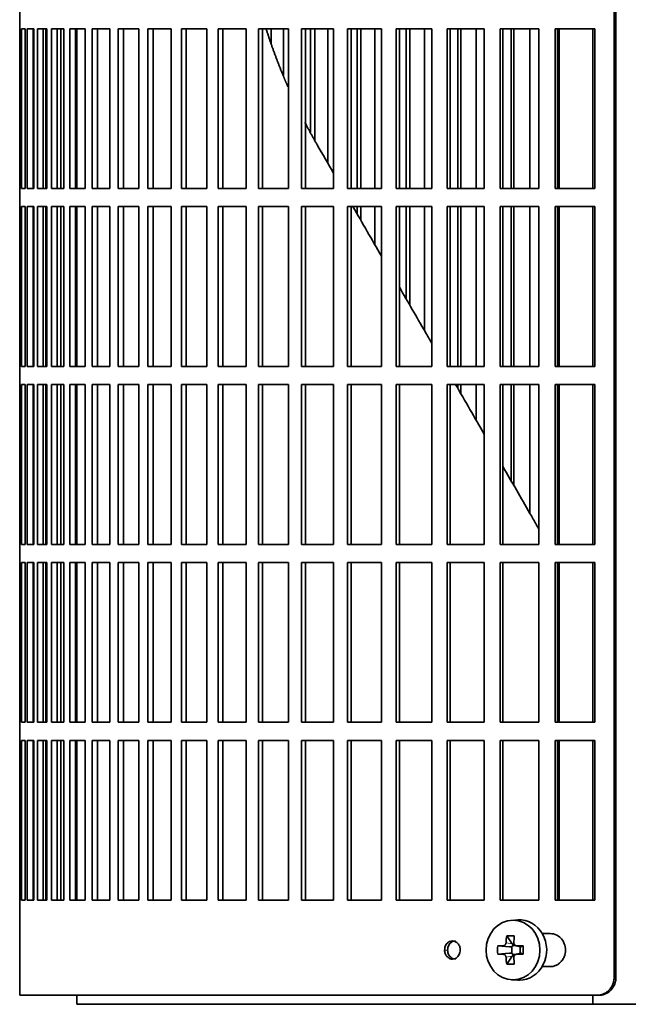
# Model space of a CAD drawing. Header units: millimetres. Extents: x 447 to 1322, y -2015 to 1714.
# Tile 14 of 31: x 454 to 554, y -329 to -166. Entities that reach past the tile are written whole.
import ezdxf

# ---------------------------------------------------------------- set-up
doc = ezdxf.new("R2010")
doc.units = ezdxf.units.MM
for name, color, linetype in [('M5X8_UNI7687', 7, 'Continuous'), ('VSI344-454_FILTR', 7, 'Continuous'), ('VSI344-454_SUPPO', 7, 'Continuous')]:
    doc.layers.add(name, color=color, linetype=linetype)

# ---------------------------------------------------------------- blocks, each defined once
blk = doc.blocks.new('SE')
at = {"layer": 'M5X8_UNI7687', "color": 7, "linetype": 'Continuous', "lineweight": 35}
for p, q in [((536.1, -315.48), (535.05, -315.55)), ((534.27, -318.14), (535.18, -319.44)), ((532.78, -319.78), (534.72, -319.94)), ((535.15, -321.04), (535.15, -319.9)), ((535.31, -319.72), (535.8, -319.72)), ((535.8, -319.75), (536.55, -319.94)), ((536.5, -319.93), (536.5, -321.01)), ((537.01, -319.78), (536.59, -319.94)), ((532.78, -321.16), (534.72, -321)), ((534.27, -322.81), (535.18, -321.5)), ((535.83, -321.22), (535.31, -321.22)), ((536.55, -321), (535.8, -321.19)), ((537.01, -321.16), (536.59, -321)), ((535.05, -325.39), (536.1, -325.46))]:
    blk.add_line(p, q, dxfattribs=at)
at = {"layer": 'M5X8_UNI7687', "color": 4, "linetype": 'Continuous', "lineweight": 9}
for p, q in [((534.72, -319.94), (533.72, -319.76)), ((534.17, -319.26), (535.18, -319.44)), ((535.91, -319.76), (536.59, -319.94)), ((533.72, -321.18), (534.72, -321)), ((535.18, -321.5), (534.17, -321.68)), ((536.59, -321), (535.91, -321.18))]:
    blk.add_line(p, q, dxfattribs=at)
at = {"layer": 'M5X8_UNI7687', "color": 7, "linetype": 'Continuous', "lineweight": 35}
for centre, radius, start, end in [((543.36, -320.47), 10.6, 176.2556, 183.7444), ((487.65, -320.47), 49.36, 359.1963, 0.8037)]:
    blk.add_arc(centre, radius, start, end, dxfattribs=at)
blk.add_ellipse((535.32, -320.47), major_axis=(0, -4.93), ratio=0.906308, dxfattribs=at)
for centre, major_axis, ratio, start_param, end_param in [((536.37, -320.47), (0, -5), 0.906308, 0, 3.201231), ((539.13, -320.47), (0, 10), 0.5, 1.335108, 1.449667), ((538.06, -323.53), (-8.86, 2.7), 0.529916, -1.123958, -0.974266), ((538.85, -320.47), (0, 10), 0.34202, 1.335108, 1.449667), ((538.99, -320.63), (-9.99, 0.37), 0.07899, -1.011873, -0.897313), ((534.72, -319.43), (0.85, -0.111), 0.58208, 4.795805, 5.314006), ((534.92, -319.47), (0.019, -0.502), 0.906042, 0.483343, 1.010141), ((534.72, -319.43), (0.561, -0.512), 0.450112, 0.58713, 1.105331), ((538.99, -320.63), (-9.99, 0.37), 0.07899, -1.36869, -1.254131), ((536.6, -319.43), (0.03, 0.507), 0.355475, 3.073309, 3.29989), ((538.99, -320.32), (-9.99, -0.37), 0.07899, 0.897313, 1.011873), ((534.72, -321.51), (0.85, 0.111), 0.58208, 0.96918, 1.487381), ((534.92, -321.47), (0.019, 0.502), 0.906042, 5.273044, 5.799842), ((534.72, -321.51), (0.561, 0.512), 0.450112, 5.177855, 5.696055), ((538.99, -320.32), (-9.99, -0.37), 0.07899, 1.254131, 1.36869), ((536.6, -321.51), (0.03, -0.507), 0.355475, 2.983295, 3.209876), ((539.13, -320.47), (0, -10), 0.5, -1.449667, -1.335108), ((538.06, -317.41), (-8.86, -2.7), 0.529916, 0.974266, 1.123958), ((538.85, -320.47), (0, -10), 0.34202, -1.449667, -1.335108), ((536.37, -320.47), (0, -5), 0.906308, 6.223547, 6.283185)]:
    blk.add_ellipse(centre, major_axis=major_axis, ratio=ratio, start_param=start_param, end_param=end_param, dxfattribs=at)
for points in [[(533.72, -319.76), (533.73, -319.76), (533.76, -319.76), (533.8, -319.75), (533.84, -319.74), (533.88, -319.72), (533.92, -319.7), (533.95, -319.68), (533.99, -319.65), (534.02, -319.61), (534.05, -319.58), (534.08, -319.54), (534.1, -319.49), (534.12, -319.45), (534.14, -319.41), (534.15, -319.36), (534.16, -319.31), (534.17, -319.28), (534.17, -319.26)], [(535.45, -319.26), (535.45, -319.28), (535.45, -319.31), (535.46, -319.36), (535.47, -319.41), (535.48, -319.45), (535.5, -319.49), (535.52, -319.54), (535.55, -319.58), (535.58, -319.61), (535.61, -319.65), (535.65, -319.68), (535.69, -319.7), (535.73, -319.72), (535.77, -319.74), (535.81, -319.75), (535.86, -319.76), (535.89, -319.76), (535.91, -319.76)], [(534.17, -321.68), (534.17, -321.66), (534.16, -321.63), (534.15, -321.58), (534.14, -321.53), (534.12, -321.49), (534.1, -321.45), (534.08, -321.41), (534.05, -321.37), (534.02, -321.33), (533.99, -321.29), (533.95, -321.26), (533.92, -321.24), (533.88, -321.22), (533.84, -321.2), (533.8, -321.19), (533.76, -321.18), (533.73, -321.18), (533.72, -321.18)], [(535.91, -321.18), (535.89, -321.18), (535.86, -321.18), (535.81, -321.19), (535.77, -321.2), (535.73, -321.22), (535.69, -321.24), (535.65, -321.26), (535.61, -321.29), (535.58, -321.33), (535.55, -321.37), (535.52, -321.41), (535.5, -321.45), (535.48, -321.49), (535.47, -321.53), (535.46, -321.58), (535.45, -321.63), (535.45, -321.66), (535.45, -321.68)]]:
    blk.add_open_spline(points, degree=3, dxfattribs=at)
at = {"layer": 'VSI344-454_FILTR', "color": 7, "linetype": 'Continuous', "lineweight": 35}
for p, q in [((552.08, -324.97), (552.08, -53.97)), ((552.39, -324.97), (552.39, -53.97)), ((453.52, -164.72), (453.52, -167.72)), ((453.52, -167.72), (453.65, -167.72)), ((453.52, -194.22), (453.52, -167.72)), ((453.65, -194.22), (453.65, -167.72)), ((453.8, -167.72), (454.42, -167.72)), ((453.8, -194.22), (453.8, -167.72)), ((454.42, -194.22), (454.42, -167.72)), ((454.78, -167.72), (455.88, -167.72)), ((454.78, -194.22), (454.78, -167.72)), ((455.77, -194.22), (455.77, -167.72)), ((455.88, -194.22), (455.88, -167.72)), ((456.45, -167.72), (458.03, -167.72)), ((456.45, -194.22), (456.45, -167.72)), ((457.42, -194.22), (457.42, -167.72)), ((457.85, -194.22), (457.85, -167.72)), ((458.03, -194.22), (458.03, -167.72)), ((458.8, -167.72), (460.86, -167.72)), ((458.8, -194.22), (458.8, -167.72)), ((459.76, -194.22), (459.76, -167.72)), ((460.33, -194.22), (460.33, -167.72)), ((460.86, -194.22), (460.86, -167.72)), ((461.83, -167.72), (464.35, -167.72)), ((461.83, -194.22), (461.83, -167.72)), ((462.76, -194.22), (462.76, -167.72)), ((464.35, -194.22), (464.35, -167.72)), ((465.52, -167.72), (468.49, -167.72)), ((465.52, -194.22), (465.52, -167.72)), ((466.42, -194.22), (466.42, -167.72)), ((468.49, -194.22), (468.49, -167.72)), ((469.84, -167.72), (473.26, -167.72)), ((469.84, -194.22), (469.84, -167.72)), ((470.72, -194.22), (470.72, -167.72)), ((473.26, -194.22), (473.26, -167.72)), ((474.79, -167.72), (478.62, -167.72)), ((474.79, -194.22), (474.79, -167.72)), ((475.63, -194.22), (475.63, -167.72)), ((478.62, -194.22), (478.62, -167.72)), ((480.33, -167.72), (484.57, -167.72)), ((480.33, -194.22), (480.33, -167.72)), ((481.13, -194.22), (481.13, -167.72)), ((484.57, -194.22), (484.57, -167.72)), ((486.44, -167.72), (491.06, -167.72)), ((486.44, -194.22), (486.44, -167.72)), ((487.2, -194.22), (487.2, -167.72)), ((491.06, -194.22), (491.06, -167.72)), ((493.09, -167.72), (498.07, -167.72)), ((493.09, -194.22), (493.09, -167.72)), ((493.8, -194.22), (493.8, -167.72)), ((495.23, -170.16), (495.23, -167.72)), ((497.29, -175.46), (497.29, -167.72)), ((498.07, -194.22), (498.07, -167.72)), ((500.25, -167.72), (505.56, -167.72)), ((500.25, -194.22), (500.25, -167.72)), ((500.91, -194.22), (500.91, -167.72)), ((501.76, -184.86), (501.76, -167.72)), ((502.44, -186.18), (502.44, -167.72)), ((504.64, -190.07), (504.64, -167.72)), ((505.56, -194.22), (505.56, -167.72)), ((507.88, -167.72), (513.49, -167.72)), ((507.88, -194.22), (507.88, -167.72)), ((508.48, -194.22), (508.48, -167.72)), ((509.47, -194.22), (509.47, -167.72)), ((510.1, -194.22), (510.1, -167.72)), ((512.43, -194.22), (512.43, -167.72)), ((513.49, -194.22), (513.49, -167.72)), ((515.94, -167.72), (521.84, -167.72)), ((515.94, -194.22), (515.94, -167.72)), ((516.48, -194.22), (516.48, -167.72)), ((517.62, -194.22), (517.62, -167.72)), ((518.19, -194.22), (518.19, -167.72)), ((520.63, -194.22), (520.63, -167.72)), ((521.84, -194.22), (521.84, -167.72)), ((524.39, -167.72), (530.55, -167.72)), ((524.39, -194.22), (524.39, -167.72)), ((524.88, -194.22), (524.88, -167.72)), ((526.15, -194.22), (526.15, -167.72)), ((526.66, -194.22), (526.66, -167.72)), ((529.21, -194.22), (529.21, -167.72)), ((530.55, -194.22), (530.55, -167.72)), ((533.2, -167.72), (539.58, -167.72)), ((533.2, -194.22), (533.2, -167.72)), ((533.63, -194.22), (533.63, -167.72)), ((535.03, -194.22), (535.03, -167.72)), ((535.48, -194.22), (535.48, -167.72)), ((538.12, -194.22), (538.12, -167.72)), ((539.58, -194.22), (539.58, -167.72)), ((542.33, -167.72), (548.89, -167.72)), ((542.33, -194.22), (542.33, -167.72)), ((542.68, -194.22), (542.68, -167.72)), ((548.89, -194.22), (548.89, -167.72)), ((453.52, -194.22), (453.65, -194.22)), ((453.52, -194.22), (453.52, -197.22)), ((453.8, -194.22), (454.42, -194.22)), ((454.78, -194.22), (455.88, -194.22)), ((456.45, -194.22), (458.03, -194.22)), ((458.8, -194.22), (460.86, -194.22)), ((461.83, -194.22), (464.35, -194.22)), ((465.52, -194.22), (468.49, -194.22)), ((469.84, -194.22), (473.26, -194.22)), ((474.79, -194.22), (478.62, -194.22)), ((480.33, -194.22), (484.57, -194.22)), ((486.44, -194.22), (491.06, -194.22)), ((493.09, -194.22), (498.07, -194.22)), ((500.25, -194.22), (505.56, -194.22)), ((507.88, -194.22), (513.49, -194.22)), ((515.94, -194.22), (521.84, -194.22)), ((524.39, -194.22), (530.55, -194.22)), ((533.2, -194.22), (539.58, -194.22)), ((542.33, -194.22), (548.89, -194.22)), ((453.52, -197.22), (453.65, -197.22)), ((453.52, -223.72), (453.52, -197.22)), ((453.65, -223.72), (453.65, -197.22)), ((453.8, -197.22), (454.42, -197.22)), ((453.8, -223.72), (453.8, -197.22)), ((454.42, -223.72), (454.42, -197.22)), ((454.78, -197.22), (455.88, -197.22)), ((454.78, -223.72), (454.78, -197.22)), ((455.77, -223.72), (455.77, -197.22)), ((455.88, -223.72), (455.88, -197.22)), ((456.45, -197.22), (458.03, -197.22)), ((456.45, -223.72), (456.45, -197.22)), ((457.42, -223.72), (457.42, -197.22)), ((457.85, -223.72), (457.85, -197.22)), ((458.03, -223.72), (458.03, -197.22)), ((458.8, -197.22), (460.86, -197.22)), ((458.8, -223.72), (458.8, -197.22)), ((459.76, -223.72), (459.76, -197.22)), ((460.33, -223.72), (460.33, -197.22)), ((460.86, -223.72), (460.86, -197.22)), ((461.83, -197.22), (464.35, -197.22)), ((461.83, -223.72), (461.83, -197.22)), ((462.76, -223.72), (462.76, -197.22)), ((464.35, -223.72), (464.35, -197.22)), ((465.52, -197.22), (468.49, -197.22)), ((465.52, -223.72), (465.52, -197.22)), ((466.42, -223.72), (466.42, -197.22)), ((468.49, -223.72), (468.49, -197.22)), ((469.84, -197.22), (473.26, -197.22)), ((469.84, -223.72), (469.84, -197.22)), ((470.72, -223.72), (470.72, -197.22)), ((473.26, -223.72), (473.26, -197.22)), ((474.79, -197.22), (478.62, -197.22)), ((474.79, -223.72), (474.79, -197.22)), ((475.63, -223.72), (475.63, -197.22)), ((478.62, -223.72), (478.62, -197.22)), ((480.33, -197.22), (484.57, -197.22)), ((480.33, -223.72), (480.33, -197.22)), ((481.13, -223.72), (481.13, -197.22)), ((484.57, -223.72), (484.57, -197.22)), ((486.44, -197.22), (491.06, -197.22)), ((486.44, -223.72), (486.44, -197.22)), ((487.2, -223.72), (487.2, -197.22)), ((491.06, -223.72), (491.06, -197.22)), ((493.09, -197.22), (498.07, -197.22)), ((493.09, -223.72), (493.09, -197.22)), ((493.8, -223.72), (493.8, -197.22)), ((498.07, -223.72), (498.07, -197.22)), ((500.25, -197.22), (505.56, -197.22)), ((500.25, -223.72), (500.25, -197.22)), ((500.91, -223.72), (500.91, -197.22)), ((505.56, -223.72), (505.56, -197.22)), ((507.88, -197.22), (513.49, -197.22)), ((507.88, -223.72), (507.88, -197.22)), ((508.48, -223.72), (508.48, -197.22)), ((509.47, -198.45), (509.47, -197.22)), ((510.1, -199.54), (510.1, -197.22)), ((512.43, -203.57), (512.43, -197.22)), ((513.49, -223.72), (513.49, -197.22)), ((515.94, -197.22), (521.84, -197.22)), ((515.94, -223.72), (515.94, -197.22)), ((516.48, -223.72), (516.48, -197.22)), ((517.62, -212.55), (517.62, -197.22)), ((518.19, -213.55), (518.19, -197.22)), ((520.63, -217.78), (520.63, -197.22)), ((521.84, -223.72), (521.84, -197.22)), ((524.39, -197.22), (530.55, -197.22)), ((524.39, -223.72), (524.39, -197.22)), ((524.88, -223.72), (524.88, -197.22)), ((526.15, -223.72), (526.15, -197.22)), ((526.66, -223.72), (526.66, -197.22)), ((529.21, -223.72), (529.21, -197.22)), ((530.55, -223.72), (530.55, -197.22)), ((533.2, -197.22), (539.58, -197.22)), ((533.2, -223.72), (533.2, -197.22)), ((533.63, -223.72), (533.63, -197.22)), ((535.03, -223.72), (535.03, -197.22)), ((535.48, -223.72), (535.48, -197.22)), ((538.12, -223.72), (538.12, -197.22)), ((539.58, -223.72), (539.58, -197.22)), ((542.33, -197.22), (548.89, -197.22)), ((542.33, -223.72), (542.33, -197.22)), ((542.68, -223.72), (542.68, -197.22)), ((548.89, -223.72), (548.89, -197.22)), ((453.52, -223.72), (453.65, -223.72)), ((453.52, -223.72), (453.52, -226.72)), ((453.8, -223.72), (454.42, -223.72)), ((454.78, -223.72), (455.88, -223.72)), ((456.45, -223.72), (458.03, -223.72)), ((458.8, -223.72), (460.86, -223.72)), ((461.83, -223.72), (464.35, -223.72)), ((465.52, -223.72), (468.49, -223.72)), ((469.84, -223.72), (473.26, -223.72)), ((474.79, -223.72), (478.62, -223.72)), ((480.33, -223.72), (484.57, -223.72)), ((486.44, -223.72), (491.06, -223.72)), ((493.09, -223.72), (498.07, -223.72)), ((500.25, -223.72), (505.56, -223.72)), ((507.88, -223.72), (513.49, -223.72)), ((515.94, -223.72), (521.84, -223.72)), ((524.39, -223.72), (530.55, -223.72)), ((533.2, -223.72), (539.58, -223.72)), ((542.33, -223.72), (548.89, -223.72)), ((453.52, -226.72), (453.65, -226.72)), ((453.52, -253.22), (453.52, -226.72)), ((453.65, -253.22), (453.65, -226.72)), ((453.8, -226.72), (454.42, -226.72)), ((453.8, -253.22), (453.8, -226.72)), ((454.42, -253.22), (454.42, -226.72)), ((454.78, -226.72), (455.88, -226.72)), ((454.78, -253.22), (454.78, -226.72)), ((455.77, -253.22), (455.77, -226.72)), ((455.88, -253.22), (455.88, -226.72)), ((456.45, -226.72), (458.03, -226.72)), ((456.45, -253.22), (456.45, -226.72)), ((457.42, -253.22), (457.42, -226.72)), ((457.85, -253.22), (457.85, -226.72)), ((458.03, -253.22), (458.03, -226.72)), ((458.8, -226.72), (460.86, -226.72)), ((458.8, -253.22), (458.8, -226.72)), ((459.76, -253.22), (459.76, -226.72)), ((460.33, -253.22), (460.33, -226.72)), ((460.86, -253.22), (460.86, -226.72)), ((461.83, -226.72), (464.35, -226.72)), ((461.83, -253.22), (461.83, -226.72)), ((462.76, -253.22), (462.76, -226.72)), ((464.35, -253.22), (464.35, -226.72)), ((465.52, -226.72), (468.49, -226.72)), ((465.52, -253.22), (465.52, -226.72)), ((466.42, -253.22), (466.42, -226.72)), ((468.49, -253.22), (468.49, -226.72)), ((469.84, -226.72), (473.26, -226.72)), ((469.84, -253.22), (469.84, -226.72)), ((470.72, -253.22), (470.72, -226.72)), ((473.26, -253.22), (473.26, -226.72)), ((474.79, -226.72), (478.62, -226.72)), ((474.79, -253.22), (474.79, -226.72)), ((475.63, -253.22), (475.63, -226.72)), ((478.62, -253.22), (478.62, -226.72)), ((480.33, -226.72), (484.57, -226.72)), ((480.33, -253.22), (480.33, -226.72)), ((481.13, -253.22), (481.13, -226.72)), ((484.57, -253.22), (484.57, -226.72)), ((486.44, -226.72), (491.06, -226.72)), ((486.44, -253.22), (486.44, -226.72)), ((487.2, -253.22), (487.2, -226.72)), ((491.06, -253.22), (491.06, -226.72)), ((493.09, -226.72), (498.07, -226.72)), ((493.09, -253.22), (493.09, -226.72)), ((493.8, -253.22), (493.8, -226.72)), ((498.07, -253.22), (498.07, -226.72)), ((500.25, -226.72), (505.56, -226.72)), ((500.25, -253.22), (500.25, -226.72)), ((500.91, -253.22), (500.91, -226.72)), ((505.56, -253.22), (505.56, -226.72)), ((507.88, -226.72), (513.49, -226.72)), ((507.88, -253.22), (507.88, -226.72)), ((508.48, -253.22), (508.48, -226.72)), ((513.49, -253.22), (513.49, -226.72)), ((515.94, -226.72), (521.84, -226.72)), ((515.94, -253.22), (515.94, -226.72)), ((516.48, -253.22), (516.48, -226.72)), ((521.84, -253.22), (521.84, -226.72)), ((524.39, -226.72), (530.55, -226.72)), ((524.39, -253.22), (524.39, -226.72)), ((524.88, -253.22), (524.88, -226.72)), ((526.15, -227.33), (526.15, -226.72)), ((526.66, -228.22), (526.66, -226.72)), ((529.21, -232.64), (529.21, -226.72)), ((530.55, -253.22), (530.55, -226.72)), ((533.2, -226.72), (539.58, -226.72)), ((533.2, -253.22), (533.2, -226.72)), ((533.63, -253.22), (533.63, -226.72)), ((535.03, -242.71), (535.03, -226.72)), ((535.48, -243.49), (535.48, -226.72)), ((538.12, -248.07), (538.12, -226.72)), ((539.58, -253.22), (539.58, -226.72)), ((542.33, -226.72), (548.89, -226.72)), ((542.33, -253.22), (542.33, -226.72)), ((542.68, -253.22), (542.68, -226.72)), ((548.89, -253.22), (548.89, -226.72)), ((453.52, -253.22), (453.65, -253.22)), ((453.52, -253.22), (453.52, -256.22)), ((453.8, -253.22), (454.42, -253.22)), ((454.78, -253.22), (455.88, -253.22)), ((456.45, -253.22), (458.03, -253.22)), ((458.8, -253.22), (460.86, -253.22)), ((461.83, -253.22), (464.35, -253.22)), ((465.52, -253.22), (468.49, -253.22)), ((469.84, -253.22), (473.26, -253.22)), ((474.79, -253.22), (478.62, -253.22)), ((480.33, -253.22), (484.57, -253.22)), ((486.44, -253.22), (491.06, -253.22)), ((493.09, -253.22), (498.07, -253.22)), ((500.25, -253.22), (505.56, -253.22)), ((507.88, -253.22), (513.49, -253.22)), ((515.94, -253.22), (521.84, -253.22)), ((524.39, -253.22), (530.55, -253.22)), ((533.2, -253.22), (539.58, -253.22)), ((542.33, -253.22), (548.89, -253.22)), ((453.52, -256.22), (453.65, -256.22)), ((453.52, -282.72), (453.52, -256.22)), ((453.65, -282.72), (453.65, -256.22)), ((453.8, -256.22), (454.42, -256.22)), ((453.8, -282.72), (453.8, -256.22)), ((454.42, -282.72), (454.42, -256.22)), ((454.78, -256.22), (455.88, -256.22)), ((454.78, -282.72), (454.78, -256.22)), ((455.77, -282.72), (455.77, -256.22)), ((455.88, -282.72), (455.88, -256.22)), ((456.45, -256.22), (458.03, -256.22)), ((456.45, -282.72), (456.45, -256.22)), ((457.42, -282.72), (457.42, -256.22)), ((457.85, -282.72), (457.85, -256.22)), ((458.03, -282.72), (458.03, -256.22)), ((458.8, -256.22), (460.86, -256.22)), ((458.8, -282.72), (458.8, -256.22)), ((459.76, -282.72), (459.76, -256.22)), ((460.33, -282.72), (460.33, -256.22)), ((460.86, -282.72), (460.86, -256.22)), ((461.83, -256.22), (464.35, -256.22)), ((461.83, -282.72), (461.83, -256.22)), ((462.76, -282.72), (462.76, -256.22)), ((464.35, -282.72), (464.35, -256.22)), ((465.52, -256.22), (468.49, -256.22)), ((465.52, -282.72), (465.52, -256.22)), ((466.42, -282.72), (466.42, -256.22)), ((468.49, -282.72), (468.49, -256.22)), ((469.84, -256.22), (473.26, -256.22)), ((469.84, -282.72), (469.84, -256.22)), ((470.72, -282.72), (470.72, -256.22)), ((473.26, -282.72), (473.26, -256.22)), ((474.79, -256.22), (478.62, -256.22)), ((474.79, -282.72), (474.79, -256.22)), ((475.63, -282.72), (475.63, -256.22)), ((478.62, -282.72), (478.62, -256.22)), ((480.33, -256.22), (484.57, -256.22)), ((480.33, -282.72), (480.33, -256.22)), ((481.13, -282.72), (481.13, -256.22)), ((484.57, -282.72), (484.57, -256.22)), ((486.44, -256.22), (491.06, -256.22)), ((486.44, -282.72), (486.44, -256.22)), ((487.2, -282.72), (487.2, -256.22)), ((491.06, -282.72), (491.06, -256.22)), ((493.09, -256.22), (498.07, -256.22)), ((493.09, -282.72), (493.09, -256.22)), ((493.8, -282.72), (493.8, -256.22)), ((498.07, -282.72), (498.07, -256.22)), ((500.25, -256.22), (505.56, -256.22)), ((500.25, -282.72), (500.25, -256.22)), ((500.91, -282.72), (500.91, -256.22)), ((505.56, -282.72), (505.56, -256.22)), ((507.88, -256.22), (513.49, -256.22)), ((507.88, -282.72), (507.88, -256.22)), ((508.48, -282.72), (508.48, -256.22)), ((513.49, -282.72), (513.49, -256.22)), ((515.94, -256.22), (521.84, -256.22)), ((515.94, -282.72), (515.94, -256.22)), ((516.48, -282.72), (516.48, -256.22)), ((521.84, -282.72), (521.84, -256.22)), ((524.39, -256.22), (530.55, -256.22)), ((524.39, -282.72), (524.39, -256.22)), ((524.88, -282.72), (524.88, -256.22)), ((530.55, -282.72), (530.55, -256.22)), ((533.2, -256.22), (539.58, -256.22)), ((533.2, -282.72), (533.2, -256.22)), ((533.63, -282.72), (533.63, -256.22)), ((539.58, -282.72), (539.58, -256.22)), ((542.33, -256.22), (548.89, -256.22)), ((542.33, -282.72), (542.33, -256.22)), ((542.68, -282.72), (542.68, -256.22)), ((548.89, -282.72), (548.89, -256.22)), ((453.52, -282.72), (453.65, -282.72)), ((453.52, -282.72), (453.52, -285.72)), ((453.8, -282.72), (454.42, -282.72)), ((454.78, -282.72), (455.88, -282.72)), ((456.45, -282.72), (458.03, -282.72)), ((458.8, -282.72), (460.86, -282.72)), ((461.83, -282.72), (464.35, -282.72)), ((465.52, -282.72), (468.49, -282.72)), ((469.84, -282.72), (473.26, -282.72)), ((474.79, -282.72), (478.62, -282.72)), ((480.33, -282.72), (484.57, -282.72)), ((486.44, -282.72), (491.06, -282.72)), ((493.09, -282.72), (498.07, -282.72)), ((500.25, -282.72), (505.56, -282.72)), ((507.88, -282.72), (513.49, -282.72)), ((515.94, -282.72), (521.84, -282.72)), ((524.39, -282.72), (530.55, -282.72)), ((533.2, -282.72), (539.58, -282.72)), ((542.33, -282.72), (548.89, -282.72)), ((453.52, -285.72), (453.65, -285.72)), ((453.52, -312.22), (453.52, -285.72)), ((453.65, -312.22), (453.65, -285.72)), ((453.8, -285.72), (454.42, -285.72)), ((453.8, -312.22), (453.8, -285.72)), ((454.42, -312.22), (454.42, -285.72)), ((454.78, -285.72), (455.88, -285.72)), ((454.78, -312.22), (454.78, -285.72)), ((455.77, -312.22), (455.77, -285.72)), ((455.88, -312.22), (455.88, -285.72)), ((456.45, -285.72), (458.03, -285.72)), ((456.45, -312.22), (456.45, -285.72)), ((457.42, -312.22), (457.42, -285.72)), ((457.85, -312.22), (457.85, -285.72)), ((458.03, -312.22), (458.03, -285.72)), ((458.8, -285.72), (460.86, -285.72)), ((458.8, -312.22), (458.8, -285.72)), ((459.76, -312.22), (459.76, -285.72)), ((460.33, -312.22), (460.33, -285.72)), ((460.86, -312.22), (460.86, -285.72)), ((461.83, -285.72), (464.35, -285.72)), ((461.83, -312.22), (461.83, -285.72)), ((462.76, -312.22), (462.76, -285.72)), ((464.35, -312.22), (464.35, -285.72)), ((465.52, -285.72), (468.49, -285.72)), ((465.52, -312.22), (465.52, -285.72)), ((466.42, -312.22), (466.42, -285.72)), ((468.49, -312.22), (468.49, -285.72)), ((469.84, -285.72), (473.26, -285.72)), ((469.84, -312.22), (469.84, -285.72)), ((470.72, -312.22), (470.72, -285.72)), ((473.26, -312.22), (473.26, -285.72)), ((474.79, -285.72), (478.62, -285.72)), ((474.79, -312.22), (474.79, -285.72)), ((475.63, -312.22), (475.63, -285.72)), ((478.62, -312.22), (478.62, -285.72)), ((480.33, -285.72), (484.57, -285.72)), ((480.33, -312.22), (480.33, -285.72)), ((481.13, -312.22), (481.13, -285.72)), ((484.57, -312.22), (484.57, -285.72)), ((486.44, -285.72), (491.06, -285.72)), ((486.44, -312.22), (486.44, -285.72)), ((487.2, -312.22), (487.2, -285.72)), ((491.06, -312.22), (491.06, -285.72)), ((493.09, -285.72), (498.07, -285.72)), ((493.09, -312.22), (493.09, -285.72)), ((493.8, -312.22), (493.8, -285.72)), ((498.07, -312.22), (498.07, -285.72)), ((500.25, -285.72), (505.56, -285.72)), ((500.25, -312.22), (500.25, -285.72)), ((500.91, -312.22), (500.91, -285.72)), ((505.56, -312.22), (505.56, -285.72)), ((507.88, -285.72), (513.49, -285.72)), ((507.88, -312.22), (507.88, -285.72)), ((508.48, -312.22), (508.48, -285.72)), ((513.49, -312.22), (513.49, -285.72)), ((515.94, -285.72), (521.84, -285.72)), ((515.94, -312.22), (515.94, -285.72)), ((516.48, -312.22), (516.48, -285.72)), ((521.84, -312.22), (521.84, -285.72)), ((524.39, -285.72), (530.55, -285.72)), ((524.39, -312.22), (524.39, -285.72)), ((524.88, -312.22), (524.88, -285.72)), ((530.55, -312.22), (530.55, -285.72)), ((533.2, -285.72), (539.58, -285.72)), ((533.2, -312.22), (533.2, -285.72)), ((533.63, -312.22), (533.63, -285.72)), ((539.58, -312.22), (539.58, -285.72)), ((542.33, -285.72), (548.89, -285.72)), ((542.33, -312.22), (542.33, -285.72)), ((542.68, -312.22), (542.68, -285.72)), ((548.89, -312.22), (548.89, -285.72)), ((453.52, -312.22), (453.65, -312.22)), ((453.52, -312.22), (453.52, -327.97)), ((453.8, -312.22), (454.42, -312.22)), ((454.78, -312.22), (455.88, -312.22)), ((456.45, -312.22), (458.03, -312.22)), ((458.8, -312.22), (460.86, -312.22)), ((461.83, -312.22), (464.35, -312.22)), ((465.52, -312.22), (468.49, -312.22)), ((469.84, -312.22), (473.26, -312.22)), ((474.79, -312.22), (478.62, -312.22)), ((480.33, -312.22), (484.57, -312.22)), ((486.44, -312.22), (491.06, -312.22)), ((493.09, -312.22), (498.07, -312.22)), ((500.25, -312.22), (505.56, -312.22)), ((507.88, -312.22), (513.49, -312.22)), ((515.94, -312.22), (521.84, -312.22)), ((524.39, -312.22), (530.55, -312.22)), ((533.2, -312.22), (539.58, -312.22)), ((542.33, -312.22), (548.89, -312.22)), ((541.47, -317.72), (540.16, -317.72)), ((540.16, -323.22), (541.47, -323.22)), ((549.24, -327.97), (453.52, -327.97)), ((549.55, -327.97), (549.24, -327.97))]:
    blk.add_line(p, q, dxfattribs=at)
at = {"layer": 'VSI344-454_FILTR', "color": 4, "linetype": 'Continuous', "lineweight": 9}
for p, q in [((523.97, -320.47), (524.47, -320.47)), ((552.39, -324.97), (552.08, -324.97))]:
    blk.add_line(p, q, dxfattribs=at)
at = {"layer": 'VSI344-454_FILTR', "color": 7, "linetype": 'Continuous', "lineweight": 35}
for points, knots in [([(541.47, -323.22), (541.62, -323.21), (541.9, -323.2), (542.33, -323.07), (542.75, -322.87), (543.14, -322.57), (543.51, -322.15), (543.9, -321.47), (544.09, -320.5), (543.91, -319.53), (543.45, -318.64), (542.65, -317.89), (541.85, -317.77), (541.47, -317.72)], [0, 0, 0, 0, 0.053459, 0.108873, 0.166241, 0.225564, 0.286842, 0.368684, 0.501097, 0.624779, 0.701219, 0.857925, 1, 1, 1, 1]), ([(523.97, -320.47), (523.98, -320.34), (524, -320.07), (524.14, -319.7), (524.38, -319.34), (524.77, -319.04), (525.28, -318.93), (525.79, -319.05), (526.21, -319.39), (526.52, -319.88), (526.56, -320.27), (526.57, -320.47)], [0, 0, 0, 0, 0.084454, 0.168831, 0.25477, 0.378375, 0.501304, 0.626685, 0.750981, 0.875806, 1, 1, 1, 1]), ([(525.77, -318.97), (525.6, -318.97), (525.27, -319.05), (524.88, -319.34), (524.64, -319.7), (524.5, -320.07), (524.48, -320.34), (524.47, -320.47)], [0.5001436, 0.5001436, 0.5001436, 0.5001436, 0.6219592, 0.7454545, 0.8313176, 0.915596, 1, 1, 1, 1]), ([(526.57, -320.47), (526.56, -320.6), (526.55, -320.87), (526.4, -321.24), (526.16, -321.61), (525.77, -321.9), (525.26, -322.01), (524.75, -321.89), (524.33, -321.55), (524.03, -321.06), (523.99, -320.67), (523.97, -320.47)], [0, 0, 0, 0, 0.084454, 0.168831, 0.25477, 0.378375, 0.501304, 0.626685, 0.750981, 0.875806, 1, 1, 1, 1]), ([(524.47, -320.47), (524.48, -320.6), (524.5, -320.86), (524.63, -321.23), (524.87, -321.59), (525.26, -321.89), (525.6, -321.97), (525.77, -321.97), (525.77, -321.97)], [0, 0, 0, 0, 0.0839215, 0.1651632, 0.2496847, 0.3738706, 0.4991399, 0.5001436, 0.5001436, 0.5001436, 0.5001436]), ([(549.24, -327.97), (549.3, -327.97), (549.4, -327.97), (549.56, -327.95), (549.72, -327.93), (549.87, -327.9), (550.02, -327.86), (550.18, -327.8), (550.45, -327.69), (550.83, -327.48), (551.26, -327.11), (551.62, -326.65), (551.84, -326.21), (551.96, -325.84), (552.03, -325.56), (552.07, -325.27), (552.08, -325.07), (552.08, -324.97)], [0, 0, 0, 0, 0.036074, 0.071835, 0.107394, 0.142867, 0.178369, 0.214015, 0.24992, 0.375515, 0.499618, 0.623903, 0.749864, 0.812552, 0.874725, 0.937001, 1, 1, 1, 1]), ([(552.39, -324.97), (552.39, -325.03), (552.39, -325.14), (552.38, -325.31), (552.36, -325.47), (552.32, -325.64), (552.28, -325.8), (552.24, -325.96), (552.13, -326.25), (551.93, -326.65), (551.57, -327.11), (551.14, -327.48), (550.73, -327.71), (550.38, -327.85), (550.11, -327.92), (549.83, -327.96), (549.65, -327.97), (549.55, -327.97)], [0, 0, 0, 0, 0.03611, 0.071905, 0.107497, 0.143003, 0.178538, 0.214218, 0.250157, 0.376062, 0.500392, 0.624478, 0.750119, 0.812755, 0.874869, 0.937079, 1, 1, 1, 1])]:
    blk.add_open_spline(points, degree=3, knots=knots, dxfattribs=at)
at = {"layer": 'VSI344-454_SUPPO', "color": 7, "linetype": 'Continuous', "lineweight": 35}
for p, q in [((463.02, -194.22), (463.02, -167.72)), ((542.95, -194.22), (542.95, -167.72)), ((548.55, -194.22), (548.55, -167.72)), ((463.02, -223.72), (463.02, -197.22)), ((542.95, -223.72), (542.95, -197.22)), ((548.55, -223.72), (548.55, -197.22)), ((463.02, -253.22), (463.02, -226.72)), ((542.95, -253.22), (542.95, -226.72)), ((548.55, -253.22), (548.55, -226.72)), ((463.02, -282.72), (463.02, -256.22)), ((542.95, -282.72), (542.95, -256.22)), ((548.55, -282.72), (548.55, -256.22)), ((463.02, -312.22), (463.02, -285.72)), ((542.95, -312.22), (542.95, -285.72)), ((548.55, -312.22), (548.55, -285.72)), ((463.02, -329.47), (463.02, -327.97)), ((548.55, -329.47), (548.55, -327.97)), ((463.02, -329.47), (548.55, -329.47)), ((548.55, -329.47), (578.85, -329.47))]:
    blk.add_line(p, q, dxfattribs=at)
for points, degree, knots in [([(498, -177.38), (497.58, -176.4), (497.17, -175.41), (495.62, -171.64), (494.38, -167.75)], 2, [0.2087608, 0.2087608, 0.2087608, 0.25, 0.25, 0.4066844, 0.4066844, 0.4066844]), ([(521.84, -219.86), (521.47, -219.22), (519.69, -216.14), (517.9, -213.04), (516.48, -210.59)], 3, [0.4683719, 0.4683719, 0.4683719, 0.4683719, 0.5, 0.6198456, 0.6198456, 0.6198456, 0.6198456])]:
    blk.add_open_spline(points, degree=degree, knots=knots, dxfattribs=at)
for points, degree in [([(502.86, -186.98), (501.8, -185.15), (500.82, -183.28)], 2), ([(505.56, -191.67), (504.66, -190.11), (503.76, -188.55), (502.86, -186.98)], 3), ([(513.49, -205.41), (511.92, -202.69), (510.35, -199.96), (508.77, -197.22)], 3), ([(530.55, -234.95), (528.97, -232.22), (527.39, -229.47), (525.8, -226.72)], 3), ([(538.13, -248.08), (536.63, -245.49), (535.13, -242.89), (533.63, -240.29)], 3), ([(539.67, -250.82), (538.91, -249.44), (538.13, -248.08)], 2), ([(542.98, -257.35), (542.85, -257.09), (542.73, -256.83)], 2)]:
    blk.add_open_spline(points, degree=degree, dxfattribs=at)

msp = doc.modelspace()

# ---------------------------------------------------------------- block references
msp.add_blockref('SE', (0, 0))

doc.saveas('drawing.dxf')
